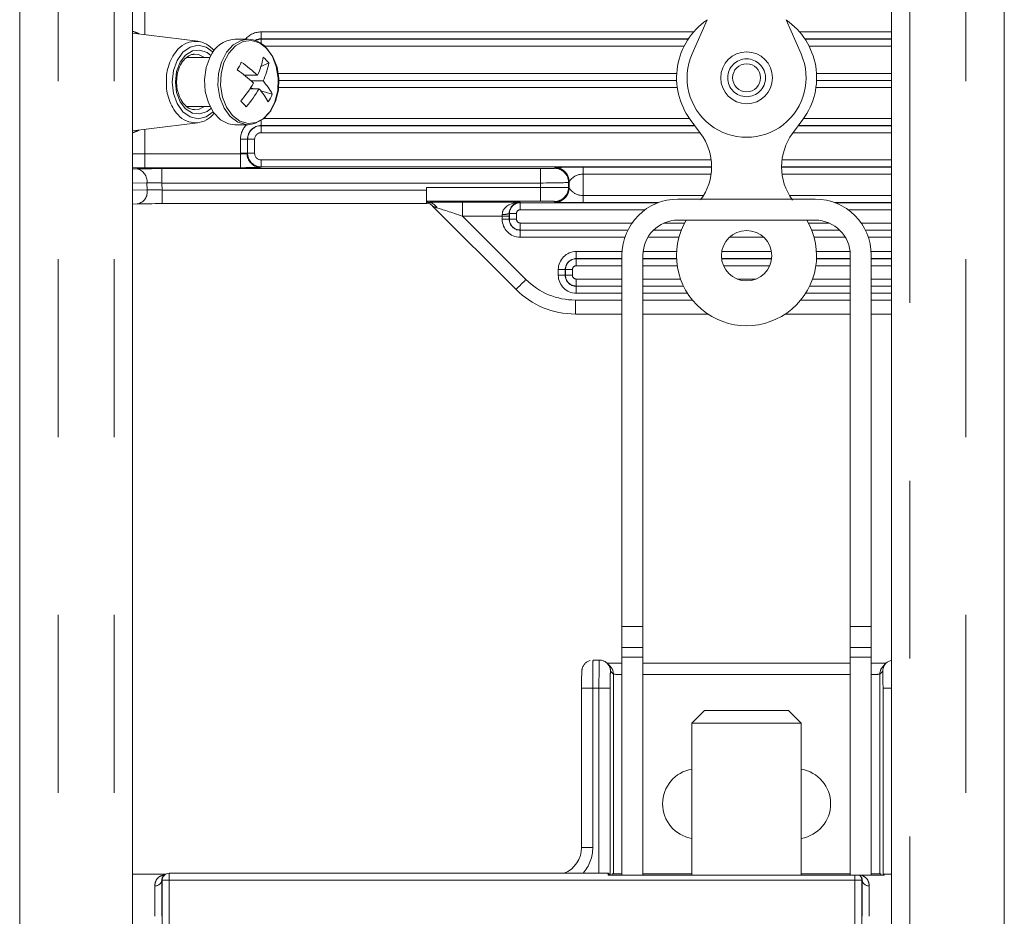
# Model space of a CAD drawing. Header units: millimetres. Extents: x 2 to 601, y 5 to 415.
# Tile 17 of 139: x 42.65 to 49.68, y 55.17 to 61.57. Entities that reach past the tile are written whole.
import ezdxf

# ---------------------------------------------------------------- set-up
doc = ezdxf.new("R2010")
doc.units = ezdxf.units.MM
doc.linetypes.add('PHANTOM', pattern=[12.7, 6.35, -1.27, 1.27, -1.27, 1.27, -1.27])

msp = doc.modelspace()

# ---------------------------------------------------------------- linework, layer by layer
at = {"color": 7, "linetype": 'Continuous', "lineweight": 15}
for p, q in [((43.4578, 48.4757), (43.4578, 158.0307)), ((48.8778, 158.0307), (48.8778, 48.4307)), ((49.6828, 48.4773), (49.6828, 91.2188)), ((42.6528, 48.4773), (42.6528, 90.6188)), ((47.5603, 61.5701), (47.4533, 61.3255)), ((48.1254, 61.5701), (48.2322, 61.3254)), ((43.925, 61.4165), (43.4578, 61.4746)), ((44.2834, 61.4303), (44.1879, 61.4303)), ((43.9009, 61.3241), (43.892, 61.3233)), ((44.0113, 61.3002), (43.8448, 61.3002)), ((44.4317, 61.2614), (44.3758, 61.2371)), ((44.2575, 61.1735), (44.3507, 61.1735)), ((44.2607, 61.1735), (44.2593, 61.172)), ((44.3057, 61.1328), (44.3902, 61.1328)), ((44.2971, 61.077), (44.3614, 61.077)), ((44.3264, 61.077), (44.3018, 61.0842)), ((44.4564, 61.0392), (44.3733, 61.0634)), ((43.8455, 60.9502), (44.0113, 60.9502)), ((43.4578, 60.7759), (43.925, 60.834)), ((44.1879, 60.8202), (44.2834, 60.8202)), ((47.5147, 60.7577), (47.4403, 60.8587)), ((48.1708, 60.7576), (48.2452, 60.8585)), ((48.1708, 60.7576), (48.2452, 60.8585)), ((43.4578, 60.504), (43.4908, 60.5049)), ((46.5752, 60.3686), (46.5752, 60.4136)), ((45.5568, 60.3543), (45.5568, 60.3727)), ((43.4578, 60.254), (43.4947, 60.255)), ((43.669, 60.2569), (45.5594, 60.2569)), ((45.5593, 60.2754), (45.5686, 60.2661)), ((45.5595, 60.2569), (45.5686, 60.2661)), ((45.5743, 60.266), (45.5659, 60.2663)), ((45.5686, 60.2661), (45.5686, 60.2661)), ((45.8132, 60.2686), (46.2266, 60.2686)), ((45.8132, 60.1687), (45.8132, 60.2686)), ((48.3328, 60.2893), (47.3528, 60.2893)), ((45.6009, 60.2394), (46.1965, 59.6443)), ((46.0978, 60.1687), (45.8132, 60.1687)), ((48.3328, 60.1394), (47.3528, 60.1394)), ((46.9528, 59.8894), (46.9528, 57.2391)), ((47.1028, 59.8894), (47.1028, 57.2391)), ((48.5828, 57.2391), (48.5828, 59.8894)), ((48.7328, 57.2391), (48.7328, 59.8894)), ((46.6205, 59.4687), (46.9528, 59.4687)), ((47.1028, 59.4687), (47.5661, 59.4687)), ((48.1191, 59.4687), (48.5828, 59.4687)), ((48.7328, 59.4687), (48.8778, 59.4687)), ((46.9528, 57.0893), (46.9528, 57.2391)), ((47.1028, 57.2391), (47.1028, 57.0893)), ((48.5828, 57.0893), (48.5828, 57.2391)), ((48.7328, 57.2391), (48.7328, 57.0893)), ((46.9528, 57.0893), (46.9528, 57.0193)), ((47.1028, 57.0893), (47.1028, 57.0193)), ((48.5828, 57.0193), (48.5828, 57.0893)), ((48.7328, 57.0193), (48.7328, 57.0893)), ((46.9528, 57.0193), (46.9528, 55.4628)), ((47.1028, 57.0193), (47.1028, 55.4628)), ((48.5828, 55.4628), (48.5828, 57.0193)), ((48.7328, 55.4628), (48.7328, 57.0193)), ((46.7466, 56.9989), (46.791, 56.9989)), ((46.868, 56.9551), (46.8476, 56.9755)), ((47.1028, 56.9758), (48.5828, 56.9758)), ((48.838, 56.9755), (48.8176, 56.9551)), ((46.6645, 55.6615), (46.6645, 56.799)), ((47.5428, 56.6378), (47.4528, 56.5478)), ((47.5428, 56.6378), (48.1428, 56.6378)), ((48.2328, 56.5478), (48.1428, 56.6378)), ((47.4528, 56.5478), (47.4528, 55.4628)), ((47.4528, 56.5478), (48.2328, 56.5478)), ((48.2328, 55.4628), (48.2328, 56.5478)), ((43.4578, 55.4695), (43.6939, 55.4695)), ((43.7195, 55.4766), (46.8539, 55.4766)), ((46.8676, 55.4628), (46.8539, 55.4766)), ((46.8914, 55.4728), (46.884, 55.4728)), ((46.884, 55.4728), (46.884, 55.4628)), ((46.9528, 55.4728), (46.8914, 55.4728)), ((47.4528, 55.4728), (47.1028, 55.4728)), ((48.5828, 55.4728), (48.2328, 55.4728)), ((48.7942, 55.4728), (48.7328, 55.4728)), ((48.8016, 55.4728), (48.7942, 55.4728)), ((48.8016, 55.4628), (48.8016, 55.4728)), ((48.8246, 55.4695), (48.8179, 55.4628)), ((48.8246, 55.4695), (48.8778, 55.4695)), ((43.6842, 55.4619), (43.6795, 55.4572)), ((48.616, 55.4628), (46.8533, 55.4628)), ((48.6505, 55.4628), (48.616, 55.4628)), ((48.6514, 55.4619), (48.6505, 55.4628)), ((48.6561, 55.4572), (48.6514, 55.4619)), ((48.6636, 55.4628), (48.8258, 55.4628))]:
    msp.add_line(p, q, dxfattribs=at)
at = {"color": 7, "linetype": 'PHANTOM', "lineweight": 0}
for p, q in [((49.0078, 91.2988), (49.0078, 48.4307)), ((49.4078, 48.4307), (49.4078, 91.2188)), ((43.3278, 48.4307), (43.3278, 90.6988)), ((42.9278, 48.4307), (42.9278, 90.6188)), ((43.546, 61.9369), (43.546, 61.4636)), ((44.3778, 61.483), (47.4651, 61.483)), ((44.3778, 61.483), (44.3778, 61.433)), ((48.2204, 61.483), (48.8778, 61.483)), ((47.427, 61.433), (44.3778, 61.433)), ((44.3778, 61.4317), (44.3778, 61.433)), ((44.3778, 61.4317), (47.4261, 61.4317)), ((44.3778, 61.3994), (44.3778, 61.4317)), ((47.397, 61.3817), (44.4001, 61.3817)), ((48.8778, 61.433), (48.2586, 61.433)), ((48.2595, 61.4317), (48.8778, 61.4317)), ((48.8778, 61.3817), (48.2886, 61.3817)), ((44.4946, 61.1869), (47.3438, 61.1869)), ((48.3418, 61.1869), (48.8778, 61.1869)), ((47.3431, 61.137), (44.4989, 61.137)), ((44.4989, 61.1356), (47.3432, 61.1356)), ((48.8778, 61.137), (48.3424, 61.137)), ((48.3424, 61.1356), (48.8778, 61.1356)), ((47.3477, 61.0856), (44.4972, 61.0856)), ((48.8778, 61.0856), (48.3379, 61.0856)), ((44.3778, 60.851), (44.3778, 60.8149)), ((47.4725, 60.8149), (44.3778, 60.8149)), ((44.3778, 60.8135), (44.3778, 60.8149)), ((44.3778, 60.8135), (47.4736, 60.8135)), ((44.3778, 60.8135), (44.3778, 60.7635)), ((44.3957, 60.8649), (47.4358, 60.8649)), ((48.212, 60.8135), (48.8778, 60.8135)), ((48.8778, 60.8149), (48.213, 60.8149)), ((48.2498, 60.8649), (48.8778, 60.8649)), ((43.546, 60.7869), (43.546, 60.6136)), ((47.5104, 60.7635), (44.3778, 60.7635)), ((48.8778, 60.7635), (48.1751, 60.7635)), ((44.2291, 60.6162), (44.2291, 60.7162)), ((44.2291, 60.7162), (44.2791, 60.7162)), ((44.2791, 60.7162), (44.2791, 60.6174)), ((44.2804, 60.7162), (44.2791, 60.7162)), ((44.2804, 60.6162), (44.2804, 60.7162)), ((44.2804, 60.7162), (44.3304, 60.7162)), ((44.3304, 60.7162), (44.3304, 60.6162)), ((43.546, 60.5136), (43.546, 60.6136)), ((43.546, 60.6136), (44.2291, 60.6136)), ((44.2291, 60.6162), (44.2761, 60.6162)), ((44.2291, 60.5136), (44.2291, 60.6136)), ((44.2804, 60.6162), (44.2791, 60.6162)), ((44.3304, 60.6162), (44.2804, 60.6162)), ((44.3778, 60.5688), (47.5897, 60.5688)), ((44.3778, 60.5688), (44.3778, 60.5188)), ((48.0956, 60.5688), (48.8778, 60.5688)), ((44.2291, 60.5136), (43.546, 60.5136)), ((43.6677, 60.5068), (43.6677, 60.4042)), ((43.6677, 60.5068), (46.3711, 60.5068)), ((44.3778, 60.5188), (44.3778, 60.5181)), ((47.5927, 60.5188), (44.3778, 60.5188)), ((46.3711, 60.5068), (46.3711, 60.4042)), ((46.471, 60.5094), (46.4753, 60.5136)), ((46.6752, 60.5174), (47.5927, 60.5174)), ((46.6752, 60.4674), (46.6752, 60.3148)), ((47.5892, 60.4674), (46.6752, 60.4674)), ((48.8778, 60.5188), (48.0927, 60.5188)), ((48.0927, 60.5174), (48.8778, 60.5174)), ((48.8778, 60.4674), (48.0962, 60.4674)), ((43.5615, 60.405), (43.4578, 60.4022)), ((43.5628, 60.355), (43.5615, 60.405)), ((43.6677, 60.4042), (43.669, 60.3543)), ((46.3711, 60.4042), (43.6677, 60.4042)), ((46.3711, 60.3727), (46.3711, 60.4042)), ((46.5752, 60.4136), (46.571, 60.4094)), ((46.571, 60.4094), (46.571, 60.3728)), ((43.4578, 60.3522), (43.5628, 60.355)), ((43.669, 60.2569), (43.669, 60.3543)), ((43.669, 60.3543), (45.5568, 60.3543)), ((45.5568, 60.3727), (46.3711, 60.3727)), ((46.3711, 60.3727), (46.3711, 60.2754)), ((46.571, 60.3728), (46.5752, 60.3686)), ((46.3711, 60.2754), (45.5593, 60.2754)), ((46.2266, 60.2634), (46.2266, 60.2686)), ((46.2266, 60.2634), (47.2111, 60.2634)), ((46.2266, 60.2134), (46.2266, 60.2634)), ((46.4753, 60.2686), (46.4711, 60.2728)), ((46.6752, 60.3148), (47.5358, 60.3148)), ((47.2148, 60.2648), (46.6752, 60.2648)), ((48.1495, 60.3148), (48.8778, 60.3148)), ((48.8778, 60.2648), (48.4708, 60.2648)), ((48.4745, 60.2634), (48.8778, 60.2634)), ((46.1492, 60.1861), (46.1478, 60.1861)), ((46.1492, 60.1461), (46.1492, 60.1861)), ((46.1992, 60.1861), (46.1492, 60.1861)), ((46.1992, 60.1861), (46.1992, 60.1461)), ((47.1183, 60.2134), (46.2266, 60.2134)), ((48.8778, 60.2134), (48.5672, 60.2134)), ((45.8132, 60.1687), (46.2672, 59.715)), ((46.0978, 60.1687), (46.1478, 60.1687)), ((46.0978, 60.1461), (46.0978, 60.1687)), ((46.0978, 60.1461), (46.1478, 60.1461)), ((46.1478, 60.1687), (46.1478, 60.1461)), ((46.1492, 60.1461), (46.1478, 60.1461)), ((46.1992, 60.1461), (46.1492, 60.1461)), ((46.2266, 60.1187), (47.0251, 60.1187)), ((46.2266, 60.1187), (46.2266, 60.0687)), ((47.2533, 60.1187), (47.4004, 60.1187)), ((48.2848, 60.1187), (48.4323, 60.1187)), ((48.6605, 60.1187), (48.8778, 60.1187)), ((46.9953, 60.0687), (46.2266, 60.0687)), ((46.2266, 60.0687), (46.2266, 60.0674)), ((46.2266, 60.0174), (46.2266, 60.0674)), ((46.2266, 60.0674), (46.9946, 60.0674)), ((47.1772, 60.0674), (47.3769, 60.0674)), ((47.3774, 60.0687), (47.1786, 60.0687)), ((48.5069, 60.0687), (48.3077, 60.0687)), ((48.3083, 60.0674), (48.5083, 60.0674)), ((48.8778, 60.0687), (48.6903, 60.0687)), ((48.691, 60.0674), (48.8778, 60.0674)), ((46.9738, 60.0174), (46.2266, 60.0174)), ((47.3603, 60.0174), (47.138, 60.0174)), ((47.9649, 60.0174), (47.7203, 60.0174)), ((48.5475, 60.0174), (48.3248, 60.0174)), ((48.8778, 60.0174), (48.7117, 60.0174)), ((46.6268, 59.9148), (46.9536, 59.9148)), ((46.6268, 59.8648), (46.6268, 59.9148)), ((47.1041, 59.9148), (47.3435, 59.9148)), ((47.665, 59.9148), (48.0202, 59.9148)), ((48.3417, 59.9148), (48.5815, 59.9148)), ((48.732, 59.9148), (48.8778, 59.9148)), ((46.9528, 59.8648), (46.6268, 59.8648)), ((46.6268, 59.8634), (46.6268, 59.8648)), ((46.6268, 59.8634), (46.9528, 59.8634)), ((46.6268, 59.8134), (46.6268, 59.8634)), ((47.343, 59.8648), (47.1028, 59.8648)), ((47.1028, 59.8634), (47.3431, 59.8634)), ((48.0214, 59.8648), (47.6638, 59.8648)), ((47.6639, 59.8634), (48.0212, 59.8634)), ((48.3421, 59.8634), (48.5828, 59.8634)), ((48.5828, 59.8648), (48.3422, 59.8648)), ((48.8778, 59.8648), (48.7328, 59.8648)), ((48.7328, 59.8634), (48.8778, 59.8634)), ((46.4981, 59.7461), (46.4981, 59.7861)), ((46.5481, 59.7861), (46.4981, 59.7861)), ((46.5481, 59.7861), (46.5481, 59.7461)), ((46.5495, 59.7861), (46.5481, 59.7861)), ((46.5495, 59.7461), (46.5495, 59.7861)), ((46.5995, 59.7861), (46.5495, 59.7861)), ((46.5995, 59.7861), (46.5995, 59.7461)), ((46.9528, 59.8134), (46.6268, 59.8134)), ((47.3478, 59.8134), (47.1028, 59.8134)), ((48.0076, 59.8134), (47.6776, 59.8134)), ((48.5828, 59.8134), (48.3374, 59.8134)), ((48.8778, 59.8134), (48.7328, 59.8134)), ((46.5481, 59.7461), (46.4981, 59.7461)), ((46.5495, 59.7461), (46.5481, 59.7461)), ((46.5995, 59.7461), (46.5495, 59.7461)), ((46.6268, 59.7187), (46.9528, 59.7187)), ((46.6268, 59.7187), (46.6268, 59.6687)), ((47.1028, 59.7187), (47.3712, 59.7187)), ((47.7744, 59.7187), (47.9107, 59.7187)), ((48.314, 59.7187), (48.5828, 59.7187)), ((48.7328, 59.7187), (48.8778, 59.7187)), ((46.9528, 59.6687), (46.6268, 59.6687)), ((46.6268, 59.6687), (46.6268, 59.6674)), ((46.6268, 59.6174), (46.6268, 59.6674)), ((46.6268, 59.6674), (46.9528, 59.6674)), ((46.9528, 59.6174), (46.6268, 59.6174)), ((47.3919, 59.6687), (47.1028, 59.6687)), ((47.1028, 59.6674), (47.3926, 59.6674)), ((47.4204, 59.6174), (47.1028, 59.6174)), ((48.5828, 59.6174), (48.2647, 59.6174)), ((48.2926, 59.6674), (48.5828, 59.6674)), ((48.5828, 59.6687), (48.2932, 59.6687)), ((48.8778, 59.6687), (48.7328, 59.6687)), ((48.7328, 59.6674), (48.8778, 59.6674)), ((48.8778, 59.6174), (48.7328, 59.6174)), ((46.6205, 59.4687), (46.6205, 59.5687)), ((46.6205, 59.5687), (46.9528, 59.5687)), ((47.1028, 59.5687), (47.4556, 59.5687)), ((48.2296, 59.5687), (48.5828, 59.5687)), ((48.7328, 59.5687), (48.8778, 59.5687)), ((46.9528, 57.2391), (47.1028, 57.2391)), ((48.5828, 57.2391), (48.7328, 57.2391)), ((47.1028, 57.0893), (46.9528, 57.0893)), ((48.7328, 57.0893), (48.5828, 57.0893)), ((46.9528, 57.0193), (47.1028, 57.0193)), ((48.5828, 57.0193), (48.7328, 57.0193)), ((46.8914, 56.8985), (46.871, 56.9189)), ((46.8914, 55.4728), (46.8914, 56.8985)), ((48.5828, 56.8958), (47.1028, 56.8958)), ((48.8146, 56.9189), (48.7942, 56.8985)), ((48.7942, 56.8985), (48.7942, 55.4728)), ((46.6645, 56.799), (46.7445, 56.799)), ((46.7445, 56.799), (46.7445, 55.6615)), ((46.7889, 56.799), (46.7445, 56.799)), ((46.7889, 55.4766), (46.7889, 56.799)), ((46.8688, 56.799), (46.7889, 56.799)), ((46.8688, 56.799), (46.8688, 55.4628)), ((48.8167, 55.4628), (48.8167, 56.799)), ((48.8167, 56.799), (48.8778, 56.799)), ((46.6645, 55.6615), (46.7445, 55.6615)), ((43.7195, 55.4766), (43.7195, 55.4266)), ((43.6695, 55.4266), (43.6667, 55.4238)), ((43.6695, 55.4266), (43.7195, 55.4266)), ((43.6695, 55.1046), (43.6695, 55.4266)), ((48.616, 55.4266), (43.7195, 55.4266)), ((43.7195, 55.4266), (43.7195, 55.1046)), ((48.616, 55.4628), (48.616, 55.4266)), ((48.616, 55.0746), (48.616, 55.4266)), ((48.666, 55.4266), (48.616, 55.4266)), ((48.666, 55.4266), (48.666, 55.0746)), ((48.6688, 55.4238), (48.666, 55.4266))]:
    msp.add_line(p, q, dxfattribs=at)
at = {"color": 7, "linetype": 'PHANTOM', "lineweight": 0, "flags": 128}
for points in [[(44.0341, 61.339), (43.9837, 61.3749), (43.9263, 61.3878), (43.8689, 61.3749), (43.8172, 61.3376), (43.7761, 61.2795), (43.7498, 61.2064), (43.7407, 61.1252)], [(44.2834, 60.8202), (44.2708, 60.8208), (44.2106, 60.8381), (44.1564, 60.8787), (44.1124, 60.9393), (44.0823, 61.015), (44.0685, 61.0995), (44.072, 61.1862), (44.0927, 61.2679), (44.1289, 61.3381), (44.1775, 61.391), (44.2348, 61.4224), (44.2834, 61.4303)], [(44.4184, 61.3644), (44.3658, 61.4039), (44.3074, 61.4207), (44.248, 61.4136), (44.1925, 61.3831), (44.1453, 61.3318), (44.1102, 61.2637), (44.0901, 61.1844), (44.0867, 61.1003), (44.1001, 61.0182), (44.1293, 60.9448), (44.172, 60.886), (44.2246, 60.8466), (44.283, 60.8298), (44.3423, 60.8369), (44.3979, 60.8673), (44.4451, 60.9187), (44.4802, 60.9868), (44.5002, 61.0661), (44.5037, 61.1502), (44.4903, 61.2323), (44.4611, 61.3057), (44.4184, 61.3644)], [(43.7644, 61.1252), (43.7732, 61.1996), (43.7985, 61.2659), (43.8378, 61.3169), (43.8866, 61.3472), (43.9397, 61.3534), (43.9913, 61.3349), (44.0183, 61.3136)], [(43.9728, 61.3002), (43.9303, 61.3212), (43.9009, 61.3241)], [(43.7407, 61.1252), (43.7498, 61.0441), (43.7761, 60.9709), (43.8172, 60.9129), (43.8689, 60.8756), (43.9263, 60.8627), (43.9837, 60.8756), (44.0341, 60.9115)], [(44.0183, 60.9368), (43.9913, 60.9156), (43.9397, 60.8971), (43.8866, 60.9033), (43.8378, 60.9336), (43.7985, 60.9846), (43.7732, 61.0509), (43.7644, 61.1252)], [(43.9006, 60.9264), (43.9303, 60.9293), (43.9728, 60.9502)], [(44.2858, 60.5842), (44.2823, 60.5972), (44.2804, 60.6162)]]:
    msp.add_lwpolyline(points, dxfattribs=at)
at = {"color": 7, "linetype": 'Continuous', "lineweight": 15, "flags": 128}
for points in [[(44.0136, 61.3048), (43.9849, 61.2281), (43.9726, 61.1431), (43.9778, 61.0565), (44, 60.9756), (44.0374, 60.9068), (44.087, 60.8557), (44.1448, 60.8264), (44.1879, 60.8202)], [(44.4103, 61.3718), (44.4543, 61.3112), (44.4844, 61.2355), (44.4983, 61.1509), (44.4947, 61.0643), (44.474, 60.9826), (44.4378, 60.9124), (44.3892, 60.8595), (44.3319, 60.8281), (44.2834, 60.8202)]]:
    msp.add_lwpolyline(points, dxfattribs=at)
at = {"color": 7, "linetype": 'Continuous', "lineweight": 15}
for centre, radius in [((47.8428, 61.1553), 0.185), ((47.8428, 61.1553), 0.1), ((47.8426, 59.8853), 0.18), ((47.8426, 59.8853), 0.18)]:
    msp.add_circle(centre, radius, dxfattribs=at)
at = {"color": 7, "linetype": 'PHANTOM', "lineweight": 0}
msp.add_circle((47.8428, 61.1553), 0.135, dxfattribs=at)
at = {"color": 7, "linetype": 'Continuous', "lineweight": 15}
for centre, radius, start, end in [((47.8428, 61.1553), 0.5, 124.60199, 216.39046), ((47.8428, 61.1553), 0.5, 323.59226, 55.38278), ((43.9075, 61.2498), 0.1657, 36.43278, 137.46369), ((44.1999, 61.2298), 0.2008, 93.40429, 158.06052), ((44.2803, 61.2565), 0.1738, 41.55339, 88.99065), ((43.865, 61.4016), 0.5366, 334.84365, 349.30574), ((44.1028, 60.9815), 0.4319, 40.389, 47.90623), ((47.8428, 61.1553), 0.425, 156.39032, 23.59445), ((42.4094, 62.1724), 2.0379, 331.86207, 333.62583), ((43.6771, 60.4603), 0.981, 46.63364, 55.32738), ((43.9037, 61.3611), 0.5374, 334.85588, 349.29974), ((43.6506, 60.4075), 0.9773, 46.60955, 55.33721), ((43.5863, 61.5414), 0.849, 319.42399, 330.06158), ((44.0589, 60.8281), 0.4501, 27.96461, 42.60573), ((43.6257, 61.5007), 0.849, 319.42389, 330.06168), ((44.0308, 60.7729), 0.4492, 27.94279, 42.61379), ((44.0062, 61.2357), 0.4912, 329.09156, 336.41628), ((40.7073, 57.5292), 4.9385, 43.81917, 44.47606), ((43.9074, 61.0001), 0.1653, 221.43662, 323.74268), ((47.1927, 60.5204), 0.4, 323.59226, 36.39046), ((48.4927, 60.5202), 0.4, 143.59226, 216.39046), ((48.4927, 60.5202), 0.4, 143.59193, 216.39014), ((47.3528, 59.8894), 0.4, 90, 180), ((48.3328, 59.8894), 0.4, 0, 90), ((47.3528, 59.8894), 0.25, 90, 180), ((47.8426, 59.8853), 0.5, 149.46418, 30.53582), ((48.3328, 59.8894), 0.25, 0, 90), ((46.791, 56.919), 0.08, 45.00427, 90.02815), ((48.8947, 56.9188), 0.0802, 102.15382, 134.96357), ((47.4928, 55.9728), 0.25, 99.2069, 260.7931), ((48.1928, 55.9728), 0.25, 0, 80.7931), ((48.1928, 55.9728), 0.25, 279.2069, 0), ((43.7195, 55.4266), 0.05, 90, 135)]:
    msp.add_arc(centre, radius, start, end, dxfattribs=at)
at = {"color": 7, "linetype": 'PHANTOM', "lineweight": 0}
for centre, radius, start, end in [((44.3778, 61.3343), 0.1487, 90, 139.83227), ((44.3778, 61.3343), 0.0987, 90, 117.17037), ((44.3778, 61.3343), 0.0973, 90, 116.37893), ((44.0321, 61.1393), 0.3322, 137.95772, 182.42102), ((44.0325, 61.1112), 0.3326, 177.58335, 221.52652), ((44.3778, 60.7162), 0.1487, 135.58169, 180), ((44.3778, 60.7162), 0.0987, 90, 180), ((44.3778, 60.7162), 0.0973, 90, 180), ((44.3778, 60.7162), 0.0474, 90, 180), ((44.3778, 60.6162), 0.1487, 180, 180.99576), ((44.3742, 60.6143), 0.0981, 178.88036, 267.57491), ((44.3778, 60.6162), 0.0474, 180, 270), ((44.3778, 60.6162), 0.0973, 225.3135, 270), ((43.4708, 60.4158), 0.0913, 353.19262, 77.36597), ((46.471, 60.4093), 0.1, 0.0438, 89.95438), ((43.4756, 60.3412), 0.0883, 282.49526, 8.98399), ((46.471, 60.3729), 0.1, 270.04559, 359.95623), ((46.2266, 60.1861), 0.0773, 90, 180), ((46.1093, 60.2994), 0.1197, 264.47654, 288.74689), ((46.2266, 60.1861), 0.0274, 90, 180), ((46.2266, 60.1461), 0.1287, 180, 270), ((46.2266, 60.1461), 0.0787, 180, 270), ((46.2266, 60.1461), 0.0773, 180, 270), ((46.2266, 60.1461), 0.0274, 180, 270), ((46.6268, 59.7861), 0.1287, 90, 180), ((46.6268, 59.7861), 0.0787, 90, 180), ((46.6268, 59.7861), 0.0773, 90, 180), ((46.6268, 59.7861), 0.0274, 90, 180), ((27.9157, 77.9884), 25.8978, 314.90095, 315.12216), ((46.6268, 59.7461), 0.1287, 180, 270), ((46.6268, 59.7461), 0.0787, 180, 270), ((46.6268, 59.7461), 0.0773, 180, 270), ((46.6268, 59.7461), 0.0274, 180, 270), ((46.791, 56.919), 0.08, 359.9914, 44.98167), ((46.8114, 56.8985), 0.08, 359.9914, 44.98167), ((48.8742, 56.8985), 0.08, 135.01831, 180.00838), ((48.8946, 56.919), 0.08, 135.01852, 180.0085), ((43.6221, 55.4326), 0.0455, 263.24586, 348.73859), ((43.7195, 55.4266), 0.05, 135.00604, 180.0175), ((48.6161, 55.4266), 0.0499, 359.93468, 45.04178), ((48.7135, 55.4326), 0.0455, 191.26141, 276.75414)]:
    msp.add_arc(centre, radius, start, end, dxfattribs=at)
for centre, major_axis, ratio, start_param, end_param in [((43.546, 60.611), (0.2, 0), 0.013093, 1.570796, 2.027606), ((44.2291, 60.6175), (0.05, 0), 0.078558, 5.934077, 6.257005), ((43.546, 60.511), (0.1, 0), 0.026186, 1.570796, 2.651255), ((43.6677, 60.5003), (0.2501, 0), 0.026168, 1.570796, 2.356537), ((44.2291, 60.5175), (0.15, 0), 0.026186, 5.934077, 6.414538), ((46.3711, 60.5095), (0.1, 0), 0.026177, 4.712389, 6.257014), ((43.6677, 60.4003), (0.1501, -0.0026), 0.026148, 1.571252, 2.356993), ((46.3711, 60.4095), (0.2, 0.0001), 0.026177, 4.71238, 6.257005), ((43.669, 60.3503), (0.1501, -0.0026), 0.026148, 1.571252, 2.356993), ((46.3711, 60.3727), (0.2, 0.0001), 0.000018, 0.026189, 1.570814), ((45.8184, 60.2634), (0.283, -0.0001), 0.018504, 1.589323, 2.627431), ((46.3711, 60.2728), (0.1, 0), 0.026213, 0.026207, 1.570832), ((45.8132, 60.1687), (0.2123, -0.0709), 0.014789, 3.134199, 3.694813), ((45.8184, 60.1634), (0.2123, -0.0709), 0.014789, 1.600418, 2.647616), ((46.1439, 60.1687), (0, 0.15), 0.026186, 4.712389, 4.828756), ((46.6208, 60.0689), (-0.3538, -0.3538), 0.999315, 0.000343, 0.785056), ((46.7466, 56.799), (0, 0.2), 0.010473, 6.265732, 7.853982), ((46.7909, 56.799), (0, 0.2), 0.010473, 6.265732, 7.853982), ((46.8709, 56.799), (0, 0.12), 0.017455, 6.265732, 7.853982), ((46.9714, 56.8986), (0.08, 0), 0.03491, 3.159046, 4.477539), ((48.7142, 56.8986), (0.08, 0), 0.03491, 4.947239, 6.265732), ((48.8146, 56.799), (0, 0.12), 0.017455, 4.712389, 6.300639), ((46.4645, 55.6616), (-0.1981, 0.1981), 0.999695, 3.205344, 3.926839), ((43.6625, 55.1696), (0, 0.35), 0.017455, 4.712389, 5.525321), ((48.673, 55.1696), (0, 0.35), 0.017455, 0.757864, 1.570796), ((43.6125, 55.1696), (0, 0.3), 0.020364, 4.712389, 5.525321), ((48.723, 55.1696), (0, 0.3), 0.020364, 0.757864, 1.570796)]:
    msp.add_ellipse(centre, major_axis=major_axis, ratio=ratio, start_param=start_param, end_param=end_param, dxfattribs=at)
at = {"color": 7, "linetype": 'Continuous', "lineweight": 15}
for centre, major_axis, ratio, start_param, end_param in [((45.5594, 60.3754), (0, 0.1), 0.026186, 1.596976, 3.115413), ((45.5594, 60.3569), (0, 0.1), 0.026186, 1.596976, 3.167773), ((43.669, 60.2504), (0.2501, 0), 0.026168, 1.570796, 2.356537), ((46.0939, 60.1687), (0, 0.1), 0.039279, 4.712389, 4.828756), ((46.6208, 60.0689), (0.4245, 0.4245), 0.999543, 3.141935, 3.926648), ((46.9714, 56.9786), (0.16, 0), 0.017455, 3.814062, 4.595776), ((48.7142, 56.9786), (0.16, 0), 0.017455, 4.829002, 5.610716), ((46.6666, 56.799), (0, 0.12), 0.017455, 1.032797, 1.570796), ((46.4645, 55.6616), (0.1415, -0.1415), 0.999452, 5.888037, 7.068431), ((46.8539, 55.4266), (0, 0.05), 0.017455, 6.265732, 7.043063), ((48.8247, 55.1696), (0, 0.3), 0.017455, 6.070908, 6.300639)]:
    msp.add_ellipse(centre, major_axis=major_axis, ratio=ratio, start_param=start_param, end_param=end_param, dxfattribs=at)
at = {"color": 7, "linetype": 'PHANTOM', "lineweight": 0}
for points, knots in [([(43.4578, 61.4876), (43.4637, 61.4857), (43.4786, 61.4808), (43.4961, 61.4731), (43.5065, 61.4685)], [0, 0, 0, 0, 0.400143, 1, 1, 1, 1]), ([(43.5068, 60.782), (43.4984, 60.7784), (43.4812, 60.7709), (43.4657, 60.7654), (43.4578, 60.7627)], [0, 0, 0, 0, 0.485434, 1, 1, 1, 1]), ([(44.2291, 60.6136), (44.2347, 60.6134), (44.246, 60.613), (44.261, 60.6125), (44.2699, 60.612), (44.274, 60.6131), (44.2754, 60.6145), (44.2759, 60.6157), (44.2761, 60.6162)], [0, 0, 0, 0, 0.272978, 0.545946, 0.819078, 0.905324, 0.968782, 1, 1, 1, 1]), ([(46.6752, 60.5174), (46.652, 60.5174), (46.607, 60.5173), (46.553, 60.5167), (46.5154, 60.5161), (46.4927, 60.5154), (46.4784, 60.5145), (46.4763, 60.5139), (46.4753, 60.5136)], [0, 0, 0, 0, 0.252153, 0.490764, 0.62675, 0.751018, 0.872315, 1, 1, 1, 1]), ([(46.4753, 60.5136), (46.4884, 60.5121), (46.5145, 60.5091), (46.5476, 60.486), (46.5707, 60.4529), (46.5737, 60.4267), (46.5752, 60.4136)], [0, 0, 0, 0, 0.2499947, 0.4999815, 0.7499872, 1, 1, 1, 1]), ([(46.6752, 60.4674), (46.6752, 60.4739), (46.6752, 60.4868), (46.6752, 60.5031), (46.6752, 60.5148), (46.6752, 60.5165), (46.6752, 60.5174)], [0, 0, 0, 0, 0.250005, 0.500088, 0.750044, 1, 1, 1, 1]), ([(46.5752, 60.3686), (46.5737, 60.3555), (46.5707, 60.3293), (46.5476, 60.2963), (46.5145, 60.2732), (46.4884, 60.2701), (46.4753, 60.2686)], [0, 0, 0, 0, 0.250013, 0.500018, 0.750005, 1, 1, 1, 1]), ([(46.4753, 60.2686), (46.4763, 60.2683), (46.4784, 60.2677), (46.4927, 60.2669), (46.5154, 60.2662), (46.553, 60.2655), (46.607, 60.2649), (46.652, 60.2648), (46.6752, 60.2648)], [0, 0, 0, 0, 0.127619, 0.2488976, 0.3731841, 0.5092165, 0.7477134, 1, 1, 1, 1]), ([(46.6752, 60.2648), (46.6752, 60.2657), (46.6752, 60.2675), (46.6752, 60.2791), (46.6752, 60.2955), (46.6752, 60.3083), (46.6752, 60.3148)], [0, 0, 0, 0, 0.249976, 0.500131, 0.749974, 1, 1, 1, 1]), ([(43.6167, 55.3874), (43.6188, 55.4001), (43.6239, 55.432), (43.6539, 55.4588), (43.6782, 55.4625), (43.6872, 55.4638)], [0, 0, 0, 0, 0.29299, 0.738997, 1, 1, 1, 1]), ([(48.6688, 55.4238), (48.6681, 55.4313), (48.6666, 55.4462), (48.6587, 55.4529), (48.6548, 55.4562)], [0, 0, 0, 0, 0.509043, 1, 1, 1, 1]), ([(48.6636, 55.4628), (48.6674, 55.4612), (48.6856, 55.4534), (48.7117, 55.4324), (48.7168, 55.4002), (48.7188, 55.3874)], [0, 0, 0, 0, 0.136801, 0.657768, 1, 1, 1, 1])]:
    msp.add_open_spline(points, degree=3, knots=knots, dxfattribs=at)
at = {"color": 7, "linetype": 'Continuous', "lineweight": 15}
for points, knots in [([(43.7732, 61.1252), (43.7736, 61.1363), (43.7747, 61.169), (43.7873, 61.2212), (43.8141, 61.2734), (43.8497, 61.3077), (43.8771, 61.3234), (43.8917, 61.3224), (43.8935, 61.3223)], [0, 0, 0, 0, 0.110078, 0.325992, 0.541184, 0.755317, 0.970918, 1, 1, 1, 1]), ([(43.9008, 60.9285), (43.8912, 60.9291), (43.8691, 60.9304), (43.8342, 60.9546), (43.8012, 60.9975), (43.7794, 61.055), (43.7734, 61.0999), (43.7732, 61.1229), (43.7732, 61.1252)], [0, 0, 0, 0, 0.15403, 0.354976, 0.569643, 0.77957, 0.977294, 1, 1, 1, 1]), ([(44.2791, 60.6174), (44.2791, 60.6172), (44.2791, 60.6168), (44.2791, 60.6164), (44.2791, 60.6162)], [0, 0, 0, 0, 0.417744, 1, 1, 1, 1]), ([(44.3221, 60.5362), (44.3198, 60.5376), (44.3079, 60.5448), (44.2923, 60.566), (44.2806, 60.5884), (44.2807, 60.6011), (44.2808, 60.602)], [0, 0, 0, 0, 0.099874, 0.527422, 0.965479, 1, 1, 1, 1]), ([(44.3587, 60.5199), (44.3566, 60.5203), (44.3501, 60.5218), (44.336, 60.5264), (44.3266, 60.533), (44.3221, 60.5362)], [0, 0, 0, 0, 0.204392, 0.621058, 1, 1, 1, 1]), ([(44.37, 60.5162), (44.3692, 60.5161), (44.3655, 60.5159), (44.3529, 60.5153), (44.3246, 60.5144), (44.2797, 60.5138), (44.246, 60.5137), (44.2291, 60.5136)], [0, 0, 0, 0, 0.035954, 0.1723256, 0.4481662, 0.7240793, 1, 1, 1, 1]), ([(46.6752, 60.4674), (46.6685, 60.4671), (46.6547, 60.4665), (46.6349, 60.4612), (46.6163, 60.4531), (46.6007, 60.4417), (46.5902, 60.4313), (46.5827, 60.4219), (46.577, 60.4158), (46.5758, 60.4144), (46.5752, 60.4136)], [0, 0, 0, 0, 0.121293, 0.24875, 0.384949, 0.532026, 0.679199, 0.75447, 0.87586, 1, 1, 1, 1]), ([(46.5752, 60.3686), (46.5758, 60.3679), (46.577, 60.3665), (46.5827, 60.3604), (46.5902, 60.351), (46.6007, 60.3405), (46.6163, 60.3291), (46.6349, 60.321), (46.6547, 60.3158), (46.6685, 60.3151), (46.6752, 60.3148)], [0, 0, 0, 0, 0.124101, 0.245555, 0.320839, 0.467998, 0.615066, 0.751261, 0.878687, 1, 1, 1, 1]), ([(45.5686, 60.2661), (45.5692, 60.2661), (45.5703, 60.2661), (45.5715, 60.2661), (45.5719, 60.2661), (45.572, 60.2661)], [0, 0, 0, 0, 0.497364, 0.90838, 1, 1, 1, 1]), ([(45.5688, 60.2602), (45.5727, 60.2586), (45.586, 60.2532), (45.6002, 60.243), (45.6064, 60.2328), (45.6072, 60.2315)], [0, 0, 0, 0, 0.27203, 0.905442, 1, 1, 1, 1]), ([(45.632, 60.2273), (45.6316, 60.228), (45.628, 60.2337), (45.6179, 60.2469), (45.5981, 60.2622), (45.5807, 60.2648), (45.572, 60.2661)], [0, 0, 0, 0, 0.028448, 0.246756, 0.623366, 1, 1, 1, 1]), ([(46.0978, 60.1803), (46.0984, 60.1867), (46.0992, 60.1952), (46.1052, 60.2108), (46.1184, 60.2305), (46.15, 60.2533), (46.1884, 60.2659), (46.216, 60.2682), (46.2264, 60.2686), (46.2266, 60.2686)], [0, 0, 0, 0, 0.09865, 0.129667, 0.266354, 0.485598, 0.807726, 0.996301, 1, 1, 1, 1]), ([(46.2266, 60.2686), (46.2264, 60.2686), (46.22, 60.2682), (46.2029, 60.2656), (46.1794, 60.2537), (46.1603, 60.2324), (46.1523, 60.2146), (46.1487, 60.2003), (46.1482, 60.1924), (46.1478, 60.1861)], [0, 0, 0, 0, 0.00397, 0.194828, 0.520575, 0.740796, 0.875833, 0.899988, 1, 1, 1, 1]), ([(46.7252, 56.9958), (46.7177, 56.9931), (46.7035, 56.988), (46.6876, 56.9741), (46.6771, 56.9597), (46.6711, 56.9465), (46.6682, 56.9361), (46.6671, 56.9294), (46.6666, 56.9246), (46.666, 56.9175), (46.6655, 56.9045), (46.665, 56.8837), (46.6649, 56.8647), (46.6648, 56.8602)], [0, 0, 0, 0, 0.11429, 0.213641, 0.297789, 0.367836, 0.421839, 0.457319, 0.48964, 0.5417, 0.704887, 0.929922, 1, 1, 1, 1]), ([(46.8476, 56.9755), (46.8412, 56.9815), (46.8328, 56.9892), (46.822, 56.992), (46.8194, 56.9926)], [0, 0, 0, 0, 0.7630838, 1, 1, 1, 1]), ([(48.8683, 56.9933), (48.8639, 56.9921), (48.8525, 56.9887), (48.8435, 56.9806), (48.838, 56.9755)], [0, 0, 0, 0, 0.380165, 1, 1, 1, 1]), ([(43.6809, 55.456), (43.677, 55.4528), (43.6689, 55.4463), (43.6675, 55.4313), (43.6667, 55.4238)], [0, 0, 0, 0, 0.492067, 1, 1, 1, 1]), ([(48.6505, 55.4628), (48.6505, 55.4628), (48.6508, 55.4628), (48.6521, 55.4628), (48.6548, 55.4628), (48.6576, 55.4628), (48.6607, 55.4628), (48.6628, 55.4628), (48.6636, 55.4628)], [0, 0, 0, 0, 0.009137, 0.41234, 0.591482, 0.744178, 0.898023, 1, 1, 1, 1])]:
    msp.add_open_spline(points, degree=3, knots=knots, dxfattribs=at)

doc.saveas('drawing.dxf')
